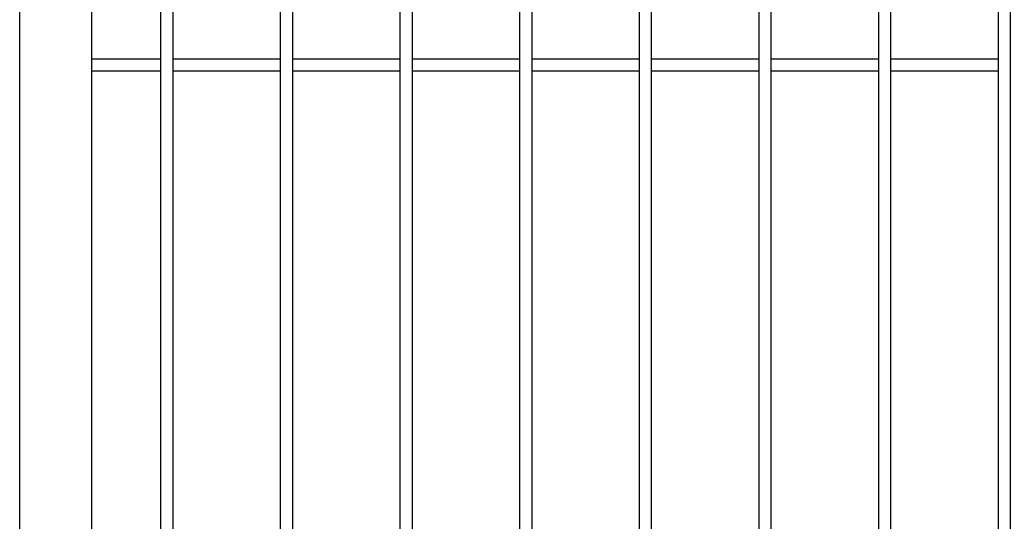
# Model space of a CAD drawing. Header units: inches. Extents: x 43593 to 117387, y -66787 to -26237.
# Tile 160 of 256: x 50584 to 50625, y -33628 to -33607. Entities that reach past the tile are written whole.
import ezdxf

# ---------------------------------------------------------------- set-up
doc = ezdxf.new("R2010")
doc.units = ezdxf.units.IN
doc.header["$MEASUREMENT"] = 0
doc.layers.add('AW OGRODZENIA', color=253, linetype='Continuous')

msp = doc.modelspace()

# ---------------------------------------------------------------- linework, layer by layer
at = {"layer": 'AW OGRODZENIA'}
for p, q in [((50583.691, -33673.302), (50583.691, -33524.802)), ((50586.691, -33528.802), (50586.691, -33675.802)), ((50589.593, -33608.262), (50586.691, -33608.262)), ((50589.593, -33608.262), (50586.691, -33608.262)), ((50589.593, -33608.262), (50586.691, -33608.262)), ((50589.593, -33608.262), (50586.691, -33608.262)), ((50589.593, -33608.262), (50586.691, -33608.262)), ((50589.593, -33608.262), (50586.691, -33608.262)), ((50589.593, -33608.262), (50586.691, -33608.262)), ((50589.593, -33608.262), (50586.691, -33608.262)), ((50589.593, -33608.262), (50586.691, -33608.262)), ((50589.593, -33608.262), (50586.691, -33608.262)), ((50589.593, -33608.262), (50586.691, -33608.262)), ((50589.593, -33608.262), (50586.691, -33608.262)), ((50589.593, -33608.262), (50586.691, -33608.262)), ((50589.593, -33608.262), (50586.691, -33608.262)), ((50589.593, -33608.262), (50586.691, -33608.262)), ((50589.593, -33608.262), (50586.691, -33608.262)), ((50589.593, -33608.262), (50586.691, -33608.262)), ((50589.593, -33608.262), (50586.691, -33608.262)), ((50589.593, -33608.262), (50586.691, -33608.262)), ((50589.593, -33608.262), (50586.691, -33608.262)), ((50589.593, -33608.262), (50586.691, -33608.262)), ((50589.593, -33608.262), (50586.691, -33608.262)), ((50589.593, -33608.262), (50586.691, -33608.262)), ((50589.593, -33608.262), (50586.691, -33608.262)), ((50589.593, -33608.262), (50586.691, -33608.262)), ((50594.593, -33608.262), (50590.089, -33608.262)), ((50594.593, -33608.262), (50590.089, -33608.262)), ((50594.593, -33608.262), (50590.089, -33608.262)), ((50594.593, -33608.262), (50590.089, -33608.262)), ((50594.593, -33608.262), (50590.089, -33608.262)), ((50594.593, -33608.262), (50590.089, -33608.262)), ((50594.593, -33608.262), (50590.089, -33608.262)), ((50594.593, -33608.262), (50590.089, -33608.262)), ((50594.593, -33608.262), (50590.089, -33608.262)), ((50594.593, -33608.262), (50590.089, -33608.262)), ((50594.593, -33608.262), (50590.089, -33608.262)), ((50594.593, -33608.262), (50590.089, -33608.262)), ((50594.593, -33608.262), (50590.089, -33608.262)), ((50594.593, -33608.262), (50590.089, -33608.262)), ((50594.593, -33608.262), (50590.089, -33608.262)), ((50594.593, -33608.262), (50590.089, -33608.262)), ((50594.593, -33608.262), (50590.089, -33608.262)), ((50594.593, -33608.262), (50590.089, -33608.262)), ((50594.593, -33608.262), (50590.089, -33608.262)), ((50594.593, -33608.262), (50590.089, -33608.262)), ((50594.593, -33608.262), (50590.089, -33608.262)), ((50594.593, -33608.262), (50590.089, -33608.262)), ((50594.593, -33608.262), (50590.089, -33608.262)), ((50594.593, -33608.262), (50590.089, -33608.262)), ((50594.593, -33608.262), (50590.089, -33608.262)), ((50599.593, -33608.262), (50595.089, -33608.262)), ((50599.593, -33608.262), (50595.089, -33608.262)), ((50599.593, -33608.262), (50595.089, -33608.262)), ((50599.593, -33608.262), (50595.089, -33608.262)), ((50599.593, -33608.262), (50595.089, -33608.262)), ((50599.593, -33608.262), (50595.089, -33608.262)), ((50599.593, -33608.262), (50595.089, -33608.262)), ((50599.593, -33608.262), (50595.089, -33608.262)), ((50599.593, -33608.262), (50595.089, -33608.262)), ((50599.593, -33608.262), (50595.089, -33608.262)), ((50599.593, -33608.262), (50595.089, -33608.262)), ((50599.593, -33608.262), (50595.089, -33608.262)), ((50599.593, -33608.262), (50595.089, -33608.262)), ((50599.593, -33608.262), (50595.089, -33608.262)), ((50599.593, -33608.262), (50595.089, -33608.262)), ((50599.593, -33608.262), (50595.089, -33608.262)), ((50599.593, -33608.262), (50595.089, -33608.262)), ((50599.593, -33608.262), (50595.089, -33608.262)), ((50599.593, -33608.262), (50595.089, -33608.262)), ((50599.593, -33608.262), (50595.089, -33608.262)), ((50599.593, -33608.262), (50595.089, -33608.262)), ((50599.593, -33608.262), (50595.089, -33608.262)), ((50599.593, -33608.262), (50595.089, -33608.262)), ((50599.593, -33608.262), (50595.089, -33608.262)), ((50599.593, -33608.262), (50595.089, -33608.262)), ((50604.593, -33608.262), (50600.089, -33608.262)), ((50604.593, -33608.262), (50600.089, -33608.262)), ((50604.593, -33608.262), (50600.089, -33608.262)), ((50604.593, -33608.262), (50600.089, -33608.262)), ((50604.593, -33608.262), (50600.089, -33608.262)), ((50604.593, -33608.262), (50600.089, -33608.262)), ((50604.593, -33608.262), (50600.089, -33608.262)), ((50604.593, -33608.262), (50600.089, -33608.262)), ((50604.593, -33608.262), (50600.089, -33608.262)), ((50604.593, -33608.262), (50600.089, -33608.262)), ((50604.593, -33608.262), (50600.089, -33608.262)), ((50604.593, -33608.262), (50600.089, -33608.262)), ((50604.593, -33608.262), (50600.089, -33608.262)), ((50604.593, -33608.262), (50600.089, -33608.262)), ((50604.593, -33608.262), (50600.089, -33608.262)), ((50604.593, -33608.262), (50600.089, -33608.262)), ((50604.593, -33608.262), (50600.089, -33608.262)), ((50604.593, -33608.262), (50600.089, -33608.262)), ((50604.593, -33608.262), (50600.089, -33608.262)), ((50604.593, -33608.262), (50600.089, -33608.262)), ((50604.593, -33608.262), (50600.089, -33608.262)), ((50604.593, -33608.262), (50600.089, -33608.262)), ((50604.593, -33608.262), (50600.089, -33608.262)), ((50604.593, -33608.262), (50600.089, -33608.262)), ((50604.593, -33608.262), (50600.089, -33608.262)), ((50609.593, -33608.262), (50605.089, -33608.262)), ((50609.593, -33608.262), (50605.089, -33608.262)), ((50609.593, -33608.262), (50605.089, -33608.262)), ((50609.593, -33608.262), (50605.089, -33608.262)), ((50609.593, -33608.262), (50605.089, -33608.262)), ((50609.593, -33608.262), (50605.089, -33608.262)), ((50609.593, -33608.262), (50605.089, -33608.262)), ((50609.593, -33608.262), (50605.089, -33608.262)), ((50609.593, -33608.262), (50605.089, -33608.262)), ((50609.593, -33608.262), (50605.089, -33608.262)), ((50609.593, -33608.262), (50605.089, -33608.262)), ((50609.593, -33608.262), (50605.089, -33608.262)), ((50609.593, -33608.262), (50605.089, -33608.262)), ((50609.593, -33608.262), (50605.089, -33608.262)), ((50609.593, -33608.262), (50605.089, -33608.262)), ((50609.593, -33608.262), (50605.089, -33608.262)), ((50609.593, -33608.262), (50605.089, -33608.262)), ((50609.593, -33608.262), (50605.089, -33608.262)), ((50609.593, -33608.262), (50605.089, -33608.262)), ((50609.593, -33608.262), (50605.089, -33608.262)), ((50609.593, -33608.262), (50605.089, -33608.262)), ((50609.593, -33608.262), (50605.089, -33608.262)), ((50609.593, -33608.262), (50605.089, -33608.262)), ((50609.593, -33608.262), (50605.089, -33608.262)), ((50609.593, -33608.262), (50605.089, -33608.262)), ((50614.593, -33608.262), (50610.089, -33608.262)), ((50614.593, -33608.262), (50610.089, -33608.262)), ((50614.593, -33608.262), (50610.089, -33608.262)), ((50614.593, -33608.262), (50610.089, -33608.262)), ((50614.593, -33608.262), (50610.089, -33608.262)), ((50614.593, -33608.262), (50610.089, -33608.262)), ((50614.593, -33608.262), (50610.089, -33608.262)), ((50614.593, -33608.262), (50610.089, -33608.262)), ((50614.593, -33608.262), (50610.089, -33608.262)), ((50614.593, -33608.262), (50610.089, -33608.262)), ((50614.593, -33608.262), (50610.089, -33608.262)), ((50614.593, -33608.262), (50610.089, -33608.262)), ((50614.593, -33608.262), (50610.089, -33608.262)), ((50614.593, -33608.262), (50610.089, -33608.262)), ((50614.593, -33608.262), (50610.089, -33608.262)), ((50614.593, -33608.262), (50610.089, -33608.262)), ((50614.593, -33608.262), (50610.089, -33608.262)), ((50614.593, -33608.262), (50610.089, -33608.262)), ((50614.593, -33608.262), (50610.089, -33608.262)), ((50614.593, -33608.262), (50610.089, -33608.262)), ((50614.593, -33608.262), (50610.089, -33608.262)), ((50614.593, -33608.262), (50610.089, -33608.262)), ((50614.593, -33608.262), (50610.089, -33608.262)), ((50614.593, -33608.262), (50610.089, -33608.262)), ((50614.593, -33608.262), (50610.089, -33608.262)), ((50619.593, -33608.262), (50615.089, -33608.262)), ((50619.593, -33608.262), (50615.089, -33608.262)), ((50619.593, -33608.262), (50615.089, -33608.262)), ((50619.593, -33608.262), (50615.089, -33608.262)), ((50619.593, -33608.262), (50615.089, -33608.262)), ((50619.593, -33608.262), (50615.089, -33608.262)), ((50619.593, -33608.262), (50615.089, -33608.262)), ((50619.593, -33608.262), (50615.089, -33608.262)), ((50619.593, -33608.262), (50615.089, -33608.262)), ((50619.593, -33608.262), (50615.089, -33608.262)), ((50619.593, -33608.262), (50615.089, -33608.262)), ((50619.593, -33608.262), (50615.089, -33608.262)), ((50619.593, -33608.262), (50615.089, -33608.262)), ((50619.593, -33608.262), (50615.089, -33608.262)), ((50619.593, -33608.262), (50615.089, -33608.262)), ((50619.593, -33608.262), (50615.089, -33608.262)), ((50619.593, -33608.262), (50615.089, -33608.262)), ((50619.593, -33608.262), (50615.089, -33608.262)), ((50619.593, -33608.262), (50615.089, -33608.262)), ((50619.593, -33608.262), (50615.089, -33608.262)), ((50619.593, -33608.262), (50615.089, -33608.262)), ((50619.593, -33608.262), (50615.089, -33608.262)), ((50619.593, -33608.262), (50615.089, -33608.262)), ((50619.593, -33608.262), (50615.089, -33608.262)), ((50619.593, -33608.262), (50615.089, -33608.262)), ((50624.593, -33608.262), (50620.089, -33608.262)), ((50624.593, -33608.262), (50620.089, -33608.262)), ((50624.593, -33608.262), (50620.089, -33608.262)), ((50624.593, -33608.262), (50620.089, -33608.262)), ((50624.593, -33608.262), (50620.089, -33608.262)), ((50624.593, -33608.262), (50620.089, -33608.262)), ((50624.593, -33608.262), (50620.089, -33608.262)), ((50624.593, -33608.262), (50620.089, -33608.262)), ((50624.593, -33608.262), (50620.089, -33608.262)), ((50624.593, -33608.262), (50620.089, -33608.262)), ((50624.593, -33608.262), (50620.089, -33608.262)), ((50624.593, -33608.262), (50620.089, -33608.262)), ((50624.593, -33608.262), (50620.089, -33608.262)), ((50624.593, -33608.262), (50620.089, -33608.262)), ((50624.593, -33608.262), (50620.089, -33608.262)), ((50624.593, -33608.262), (50620.089, -33608.262)), ((50624.593, -33608.262), (50620.089, -33608.262)), ((50624.593, -33608.262), (50620.089, -33608.262)), ((50624.593, -33608.262), (50620.089, -33608.262)), ((50624.593, -33608.262), (50620.089, -33608.262)), ((50624.593, -33608.262), (50620.089, -33608.262)), ((50624.593, -33608.262), (50620.089, -33608.262)), ((50624.593, -33608.262), (50620.089, -33608.262)), ((50624.593, -33608.262), (50620.089, -33608.262)), ((50624.593, -33608.262), (50620.089, -33608.262)), ((50589.593, -33608.762), (50586.691, -33608.762)), ((50589.593, -33608.762), (50586.691, -33608.762)), ((50589.593, -33608.762), (50586.691, -33608.762)), ((50589.593, -33608.762), (50586.691, -33608.762)), ((50589.593, -33608.762), (50586.691, -33608.762)), ((50589.593, -33608.762), (50586.691, -33608.762)), ((50589.593, -33608.762), (50586.691, -33608.762)), ((50589.593, -33608.762), (50586.691, -33608.762)), ((50589.593, -33608.762), (50586.691, -33608.762)), ((50589.593, -33608.762), (50586.691, -33608.762)), ((50589.593, -33608.762), (50586.691, -33608.762)), ((50589.593, -33608.762), (50586.691, -33608.762)), ((50589.593, -33608.762), (50586.691, -33608.762)), ((50589.593, -33608.762), (50586.691, -33608.762)), ((50589.593, -33608.762), (50586.691, -33608.762)), ((50589.593, -33608.762), (50586.691, -33608.762)), ((50589.593, -33608.762), (50586.691, -33608.762)), ((50589.593, -33608.762), (50586.691, -33608.762)), ((50589.593, -33608.762), (50586.691, -33608.762)), ((50589.593, -33608.762), (50586.691, -33608.762)), ((50589.593, -33608.762), (50586.691, -33608.762)), ((50589.593, -33608.762), (50586.691, -33608.762)), ((50589.593, -33608.762), (50586.691, -33608.762)), ((50589.593, -33608.762), (50586.691, -33608.762)), ((50589.593, -33608.762), (50586.691, -33608.762)), ((50594.593, -33608.762), (50590.089, -33608.762)), ((50594.593, -33608.762), (50590.089, -33608.762)), ((50594.593, -33608.762), (50590.089, -33608.762)), ((50594.593, -33608.762), (50590.089, -33608.762)), ((50594.593, -33608.762), (50590.089, -33608.762)), ((50594.593, -33608.762), (50590.089, -33608.762)), ((50594.593, -33608.762), (50590.089, -33608.762)), ((50594.593, -33608.762), (50590.089, -33608.762)), ((50594.593, -33608.762), (50590.089, -33608.762)), ((50594.593, -33608.762), (50590.089, -33608.762)), ((50594.593, -33608.762), (50590.089, -33608.762)), ((50594.593, -33608.762), (50590.089, -33608.762)), ((50594.593, -33608.762), (50590.089, -33608.762)), ((50594.593, -33608.762), (50590.089, -33608.762)), ((50594.593, -33608.762), (50590.089, -33608.762)), ((50594.593, -33608.762), (50590.089, -33608.762)), ((50594.593, -33608.762), (50590.089, -33608.762)), ((50594.593, -33608.762), (50590.089, -33608.762)), ((50594.593, -33608.762), (50590.089, -33608.762)), ((50594.593, -33608.762), (50590.089, -33608.762)), ((50594.593, -33608.762), (50590.089, -33608.762)), ((50594.593, -33608.762), (50590.089, -33608.762)), ((50594.593, -33608.762), (50590.089, -33608.762)), ((50594.593, -33608.762), (50590.089, -33608.762)), ((50594.593, -33608.762), (50590.089, -33608.762)), ((50599.593, -33608.762), (50595.089, -33608.762)), ((50599.593, -33608.762), (50595.089, -33608.762)), ((50599.593, -33608.762), (50595.089, -33608.762)), ((50599.593, -33608.762), (50595.089, -33608.762)), ((50599.593, -33608.762), (50595.089, -33608.762)), ((50599.593, -33608.762), (50595.089, -33608.762)), ((50599.593, -33608.762), (50595.089, -33608.762)), ((50599.593, -33608.762), (50595.089, -33608.762)), ((50599.593, -33608.762), (50595.089, -33608.762)), ((50599.593, -33608.762), (50595.089, -33608.762)), ((50599.593, -33608.762), (50595.089, -33608.762)), ((50599.593, -33608.762), (50595.089, -33608.762)), ((50599.593, -33608.762), (50595.089, -33608.762)), ((50599.593, -33608.762), (50595.089, -33608.762)), ((50599.593, -33608.762), (50595.089, -33608.762)), ((50599.593, -33608.762), (50595.089, -33608.762)), ((50599.593, -33608.762), (50595.089, -33608.762)), ((50599.593, -33608.762), (50595.089, -33608.762)), ((50599.593, -33608.762), (50595.089, -33608.762)), ((50599.593, -33608.762), (50595.089, -33608.762)), ((50599.593, -33608.762), (50595.089, -33608.762)), ((50599.593, -33608.762), (50595.089, -33608.762)), ((50599.593, -33608.762), (50595.089, -33608.762)), ((50599.593, -33608.762), (50595.089, -33608.762)), ((50599.593, -33608.762), (50595.089, -33608.762)), ((50604.593, -33608.762), (50600.089, -33608.762)), ((50604.593, -33608.762), (50600.089, -33608.762)), ((50604.593, -33608.762), (50600.089, -33608.762)), ((50604.593, -33608.762), (50600.089, -33608.762)), ((50604.593, -33608.762), (50600.089, -33608.762)), ((50604.593, -33608.762), (50600.089, -33608.762)), ((50604.593, -33608.762), (50600.089, -33608.762)), ((50604.593, -33608.762), (50600.089, -33608.762)), ((50604.593, -33608.762), (50600.089, -33608.762)), ((50604.593, -33608.762), (50600.089, -33608.762)), ((50604.593, -33608.762), (50600.089, -33608.762)), ((50604.593, -33608.762), (50600.089, -33608.762)), ((50604.593, -33608.762), (50600.089, -33608.762)), ((50604.593, -33608.762), (50600.089, -33608.762)), ((50604.593, -33608.762), (50600.089, -33608.762)), ((50604.593, -33608.762), (50600.089, -33608.762)), ((50604.593, -33608.762), (50600.089, -33608.762)), ((50604.593, -33608.762), (50600.089, -33608.762)), ((50604.593, -33608.762), (50600.089, -33608.762)), ((50604.593, -33608.762), (50600.089, -33608.762)), ((50604.593, -33608.762), (50600.089, -33608.762)), ((50604.593, -33608.762), (50600.089, -33608.762)), ((50604.593, -33608.762), (50600.089, -33608.762)), ((50604.593, -33608.762), (50600.089, -33608.762)), ((50604.593, -33608.762), (50600.089, -33608.762)), ((50609.593, -33608.762), (50605.089, -33608.762)), ((50609.593, -33608.762), (50605.089, -33608.762)), ((50609.593, -33608.762), (50605.089, -33608.762)), ((50609.593, -33608.762), (50605.089, -33608.762)), ((50609.593, -33608.762), (50605.089, -33608.762)), ((50609.593, -33608.762), (50605.089, -33608.762)), ((50609.593, -33608.762), (50605.089, -33608.762)), ((50609.593, -33608.762), (50605.089, -33608.762)), ((50609.593, -33608.762), (50605.089, -33608.762)), ((50609.593, -33608.762), (50605.089, -33608.762)), ((50609.593, -33608.762), (50605.089, -33608.762)), ((50609.593, -33608.762), (50605.089, -33608.762)), ((50609.593, -33608.762), (50605.089, -33608.762)), ((50609.593, -33608.762), (50605.089, -33608.762)), ((50609.593, -33608.762), (50605.089, -33608.762)), ((50609.593, -33608.762), (50605.089, -33608.762)), ((50609.593, -33608.762), (50605.089, -33608.762)), ((50609.593, -33608.762), (50605.089, -33608.762)), ((50609.593, -33608.762), (50605.089, -33608.762)), ((50609.593, -33608.762), (50605.089, -33608.762)), ((50609.593, -33608.762), (50605.089, -33608.762)), ((50609.593, -33608.762), (50605.089, -33608.762)), ((50609.593, -33608.762), (50605.089, -33608.762)), ((50609.593, -33608.762), (50605.089, -33608.762)), ((50609.593, -33608.762), (50605.089, -33608.762)), ((50614.593, -33608.762), (50610.089, -33608.762)), ((50614.593, -33608.762), (50610.089, -33608.762)), ((50614.593, -33608.762), (50610.089, -33608.762)), ((50614.593, -33608.762), (50610.089, -33608.762)), ((50614.593, -33608.762), (50610.089, -33608.762)), ((50614.593, -33608.762), (50610.089, -33608.762)), ((50614.593, -33608.762), (50610.089, -33608.762)), ((50614.593, -33608.762), (50610.089, -33608.762)), ((50614.593, -33608.762), (50610.089, -33608.762)), ((50614.593, -33608.762), (50610.089, -33608.762)), ((50614.593, -33608.762), (50610.089, -33608.762)), ((50614.593, -33608.762), (50610.089, -33608.762)), ((50614.593, -33608.762), (50610.089, -33608.762)), ((50614.593, -33608.762), (50610.089, -33608.762)), ((50614.593, -33608.762), (50610.089, -33608.762)), ((50614.593, -33608.762), (50610.089, -33608.762)), ((50614.593, -33608.762), (50610.089, -33608.762)), ((50614.593, -33608.762), (50610.089, -33608.762)), ((50614.593, -33608.762), (50610.089, -33608.762)), ((50614.593, -33608.762), (50610.089, -33608.762)), ((50614.593, -33608.762), (50610.089, -33608.762)), ((50614.593, -33608.762), (50610.089, -33608.762)), ((50614.593, -33608.762), (50610.089, -33608.762)), ((50614.593, -33608.762), (50610.089, -33608.762)), ((50614.593, -33608.762), (50610.089, -33608.762)), ((50619.593, -33608.762), (50615.089, -33608.762)), ((50619.593, -33608.762), (50615.089, -33608.762)), ((50619.593, -33608.762), (50615.089, -33608.762)), ((50619.593, -33608.762), (50615.089, -33608.762)), ((50619.593, -33608.762), (50615.089, -33608.762)), ((50619.593, -33608.762), (50615.089, -33608.762)), ((50619.593, -33608.762), (50615.089, -33608.762)), ((50619.593, -33608.762), (50615.089, -33608.762)), ((50619.593, -33608.762), (50615.089, -33608.762)), ((50619.593, -33608.762), (50615.089, -33608.762)), ((50619.593, -33608.762), (50615.089, -33608.762)), ((50619.593, -33608.762), (50615.089, -33608.762)), ((50619.593, -33608.762), (50615.089, -33608.762)), ((50619.593, -33608.762), (50615.089, -33608.762)), ((50619.593, -33608.762), (50615.089, -33608.762)), ((50619.593, -33608.762), (50615.089, -33608.762)), ((50619.593, -33608.762), (50615.089, -33608.762)), ((50619.593, -33608.762), (50615.089, -33608.762)), ((50619.593, -33608.762), (50615.089, -33608.762)), ((50619.593, -33608.762), (50615.089, -33608.762)), ((50619.593, -33608.762), (50615.089, -33608.762)), ((50619.593, -33608.762), (50615.089, -33608.762)), ((50619.593, -33608.762), (50615.089, -33608.762)), ((50619.593, -33608.762), (50615.089, -33608.762)), ((50619.593, -33608.762), (50615.089, -33608.762)), ((50624.593, -33608.762), (50620.089, -33608.762)), ((50624.593, -33608.762), (50620.089, -33608.762)), ((50624.593, -33608.762), (50620.089, -33608.762)), ((50624.593, -33608.762), (50620.089, -33608.762)), ((50624.593, -33608.762), (50620.089, -33608.762)), ((50624.593, -33608.762), (50620.089, -33608.762)), ((50624.593, -33608.762), (50620.089, -33608.762)), ((50624.593, -33608.762), (50620.089, -33608.762)), ((50624.593, -33608.762), (50620.089, -33608.762)), ((50624.593, -33608.762), (50620.089, -33608.762)), ((50624.593, -33608.762), (50620.089, -33608.762)), ((50624.593, -33608.762), (50620.089, -33608.762)), ((50624.593, -33608.762), (50620.089, -33608.762)), ((50624.593, -33608.762), (50620.089, -33608.762)), ((50624.593, -33608.762), (50620.089, -33608.762)), ((50624.593, -33608.762), (50620.089, -33608.762)), ((50624.593, -33608.762), (50620.089, -33608.762)), ((50624.593, -33608.762), (50620.089, -33608.762)), ((50624.593, -33608.762), (50620.089, -33608.762)), ((50624.593, -33608.762), (50620.089, -33608.762)), ((50624.593, -33608.762), (50620.089, -33608.762)), ((50624.593, -33608.762), (50620.089, -33608.762)), ((50624.593, -33608.762), (50620.089, -33608.762)), ((50624.593, -33608.762), (50620.089, -33608.762)), ((50624.593, -33608.762), (50620.089, -33608.762))]:
    msp.add_line(p, q, dxfattribs=at)
for points in [[(50589.593, -33528.802), (50590.089, -33528.802), (50590.089, -33665.802), (50589.593, -33665.802)], [(50594.593, -33528.802), (50595.089, -33528.802), (50595.089, -33665.802), (50594.593, -33665.802)], [(50599.593, -33528.802), (50600.089, -33528.802), (50600.089, -33665.802), (50599.593, -33665.802)], [(50604.593, -33528.802), (50605.089, -33528.802), (50605.089, -33665.802), (50604.593, -33665.802)], [(50609.593, -33528.802), (50610.089, -33528.802), (50610.089, -33665.802), (50609.593, -33665.802)], [(50614.593, -33528.802), (50615.089, -33528.802), (50615.089, -33665.802), (50614.593, -33665.802)], [(50619.593, -33528.802), (50620.089, -33528.802), (50620.089, -33665.802), (50619.593, -33665.802)], [(50624.593, -33528.802), (50625.089, -33528.802), (50625.089, -33665.802), (50624.593, -33665.802)]]:
    msp.add_lwpolyline(points, close=True, dxfattribs=at)

doc.saveas('drawing.dxf')
